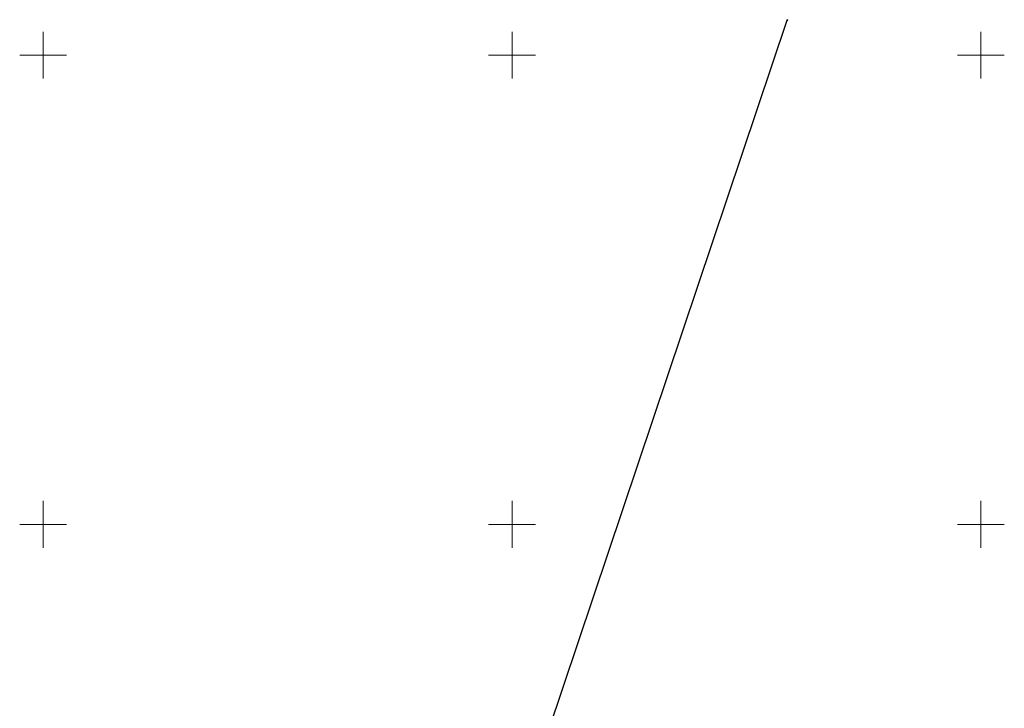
# Model space of a CAD drawing. Header units: millimetres. Extents: x 7501998 to 7504402, y 5666312 to 5667240.
# Tile 39 of 51: x 7503748 to 7503852, y 5666730 to 5666804. Entities that reach past the tile are written whole.
import ezdxf

# ---------------------------------------------------------------- set-up
doc = ezdxf.new("R2010")
doc.units = ezdxf.units.MM
doc.header["$MEASUREMENT"] = 0
doc.linetypes.add('1', pattern=[0])
doc.layers.get('0').update_dxf_attribs({"color": 250, "linetype": 'CONTINUOUS', "lineweight": 100})
for name, color, linetype, lineweight in [('Dzialki', 7, '1', 30), ('Podzial_sekcyjny_krzyze', 7, '1', 18), ('Punkty', 7, 'CONTINUOUS', 9)]:
    doc.layers.add(name, color=color, linetype=linetype, lineweight=lineweight)

# ---------------------------------------------------------------- blocks, each defined once
blk = doc.blocks.new('GRO')
at = {"linetype": 'Continuous'}
blk.add_circle((0, 0), 0.045, dxfattribs=at)

msp = doc.modelspace()

# ---------------------------------------------------------------- linework, layer by layer
at = {"layer": 'Dzialki'}
msp.add_line((7503782.11, 5666663.26), (7503829.36, 5666803.73), dxfattribs=at)
at = {"layer": 'Podzial_sekcyjny_krzyze'}
for p, q in [((7503750, 5666797.5), (7503750, 5666802.5)), ((7503800, 5666797.5), (7503800, 5666802.5)), ((7503850, 5666797.5), (7503850, 5666802.5)), ((7503747.5, 5666800), (7503752.5, 5666800)), ((7503797.5, 5666800), (7503802.5, 5666800)), ((7503847.5, 5666800), (7503852.5, 5666800)), ((7503750, 5666747.5), (7503750, 5666752.5)), ((7503800, 5666747.5), (7503800, 5666752.5)), ((7503850, 5666747.5), (7503850, 5666752.5)), ((7503747.5, 5666750), (7503752.5, 5666750)), ((7503797.5, 5666750), (7503802.5, 5666750)), ((7503847.5, 5666750), (7503852.5, 5666750))]:
    msp.add_line(p, q, dxfattribs=at)

# ---------------------------------------------------------------- block references
at = {"layer": 'Punkty'}
msp.add_blockref('GRO', (7503829.36, 5666803.73), dxfattribs=at)

doc.saveas('drawing.dxf')
